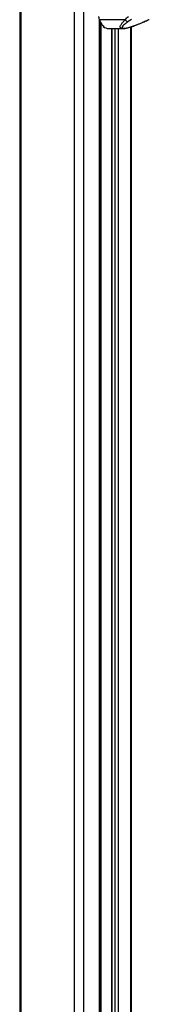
# Model space of a CAD drawing. Header units: millimetres. Extents: x 38476 to 443956, y 24059 to 406945.
# Tile 49 of 75: x 292355 to 299471, y 78065 to 132070. Entities that reach past the tile are written whole.
import ezdxf

# ---------------------------------------------------------------- set-up
doc = ezdxf.new("R2010")
doc.units = ezdxf.units.MM

msp = doc.modelspace()

# ---------------------------------------------------------------- linework, layer by layer
at = {"color": 7, "linetype": 'Continuous', "lineweight": 25, "ltscale": 50}
for p, q in [((292355.38, 185584.55), (292355.38, 41884.54)), ((298145.09, 132060.02), (296727.34, 132060.02)), ((296765.62, 41884.54), (296765.62, 131971.88)), ((296765.62, 131817.47), (296859.17, 131821.03)), ((298501.79, 132080.26), (298310.5, 131967.04)), ((299197.36, 131967.04), (299438.12, 132080.26)), ((296934.32, 131737.84), (296934.32, 131692.84)), ((296987.36, 131692.84), (296934.32, 131692.84)), ((297234.84, 131586.17), (298024.15, 131586.17)), ((297394.3, 131586.17), (297394.3, 56305.25)), ((298500.62, 41884.54), (298500.62, 131688.8))]:
    msp.add_line(p, q, dxfattribs=at)
at = {"color": 8, "linetype": 'Continuous', "lineweight": 25, "ltscale": 50}
for p, q in [((292424.85, 185584.55), (292424.85, 41884.54)), ((295342.28, 185584.55), (295342.28, 41884.54)), ((295855.26, 185584.55), (295855.26, 41884.54)), ((296731.03, 41884.54), (296731.03, 132050.46)), ((296836.16, 131852.21), (296765.62, 131849.66)), ((296765.62, 131817.52), (296859.13, 131821.08)), ((296812.94, 131819.27), (296812.94, 56609.55)), ((297404.95, 131586.17), (297404.95, 56299.78)), ((297599.49, 56092.96), (297599.49, 131586.17)), ((297753.83, 131586.17), (297753.83, 41884.54)), ((298430.24, 131666.71), (298430.24, 41884.54))]:
    msp.add_line(p, q, dxfattribs=at)
at = {"color": 7, "linetype": 'Continuous', "lineweight": 25, "ltscale": 50, "flags": 128}
for points in [[(296686.84, 132248.67), (296688.96, 132224.05), (296691.94, 132199.6), (296695.77, 132175.4), (296700.45, 132151.49), (296705.96, 132127.95), (296712.29, 132104.81), (296719.42, 132082.15), (296727.34, 132060.02)], [(296727.34, 132060.02), (296750.89, 132003.18), (296777.31, 131948.92), (296806.46, 131897.54), (296838.2, 131849.31), (296872.35, 131804.5), (296908.72, 131763.34), (296947.13, 131726.05), (296987.36, 131692.84)]]:
    msp.add_lwpolyline(points, dxfattribs=at)
at = {"color": 8, "linetype": 'Continuous', "lineweight": 25, "ltscale": 50, "flags": 128}
msp.add_lwpolyline([(299222.01, 131971.6), (299211.59, 131968.29), (299197.36, 131967.04)], dxfattribs=at)
at = {"color": 7, "linetype": 'Continuous', "lineweight": 25, "ltscale": 2500}
for centre, radius, start, end in [((298318.77, 132175.37), 208.49, 213.59017, 267.726687), ((297242.03, 132083.08), 496.97, 231.744533, 269.171252)]:
    msp.add_arc(centre, radius, start, end, dxfattribs=at)
at = {"color": 8, "linetype": 'Continuous', "lineweight": 25, "ltscale": 50}
msp.add_open_spline([(298027.25, 131587.11), (298022.59, 131586.78), (297988.86, 131584.44), (297938.27, 131594.72), (297892.63, 131618.81), (297873.86, 131654.91), (297872.06, 131696.43), (297886.37, 131745.89), (297926.62, 131821.91), (298006.77, 131926.56), (298097.87, 132014.46), (298145.09, 132060.02)], degree=3, knots=[0, 0, 0, 0, 0.01256507, 0.09091525, 0.19330124, 0.27465437, 0.35797255, 0.45993351, 0.56199517, 0.77296928, 1, 1, 1, 1], dxfattribs=at)
at = {"color": 7, "linetype": 'Continuous', "lineweight": 25, "ltscale": 50}
for points, knots in [([(298310.5, 131967.04), (298259.46, 131931.68), (298162.86, 131864.77), (298048.54, 131768.25), (297990.14, 131698.41), (297973.69, 131652.3), (297977.84, 131624.57), (298004.52, 131604.29), (298060.24, 131596.41), (298136.25, 131601.04), (298246.04, 131620.51), (298369.29, 131652.79), (298492.82, 131690.92), (298637.9, 131740.28), (298812.16, 131805.17), (299010.32, 131885.52), (299135.03, 131939.88), (299197.36, 131967.04)], [0, 0, 0, 0, 0.12004388, 0.22717194, 0.33383595, 0.37392263, 0.41390519, 0.46098038, 0.4957187, 0.53045933, 0.57162493, 0.63169417, 0.67774215, 0.72385426, 0.8156716, 0.90787088, 1, 1, 1, 1]), ([(298027.3, 131587.33), (298038.25, 131587.13), (298072.96, 131586.53), (298136.33, 131594.62), (298217, 131609.08), (298302.1, 131629.36), (298393.7, 131654.82), (298493.35, 131685.85), (298605.11, 131723.57), (298730.09, 131768.78), (298867.75, 131822.03), (299018.1, 131883.6), (299138.17, 131934.22), (299206.62, 131964.89), (299221.94, 131971.75)], [0, 0, 0, 0, 0.029277, 0.09277401, 0.15421405, 0.21820399, 0.28770932, 0.36506346, 0.45163363, 0.55586465, 0.6735878, 0.80373629, 0.95605214, 1, 1, 1, 1]), ([(298145.09, 132060.02), (298170.01, 132091.04), (298220.19, 132153.49), (298286.99, 132216.8), (298320.62, 132248.67)], [0, 0, 0, 0, 0.49661708, 1, 1, 1, 1]), ([(299221.97, 131971.8), (299251.03, 131984.74), (299326.15, 132018.18), (299408.17, 132057.4), (299459.91, 132083.42), (299470.99, 132089)], [0, 0, 0, 0, 0.3314682, 0.85676808, 1, 1, 1, 1])]:
    msp.add_open_spline(points, degree=3, knots=knots, dxfattribs=at)

doc.saveas('drawing.dxf')
